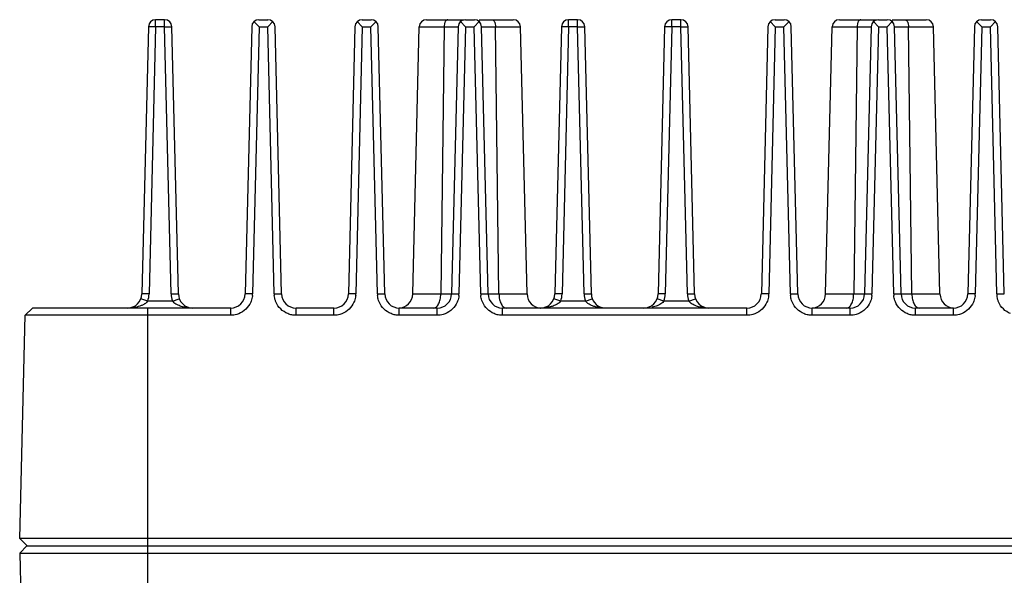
# Model space of a CAD drawing. Header units: inches. Extents: x 0 to 34, y 0 to 22.
# Tile 4 of 126: x 4.4 to 7.8, y 3.8 to 5.7. Entities that reach past the tile are written whole.
import ezdxf

# ---------------------------------------------------------------- set-up
doc = ezdxf.new("R2010")
doc.units = ezdxf.units.IN
doc.header["$LTSCALE"] = 1.87
doc.header["$MEASUREMENT"] = 0
doc.layers.get('0').update_dxf_attribs({"linetype": 'CONTINUOUS'})

msp = doc.modelspace()

# ---------------------------------------------------------------- linework, layer by layer
at = {"color": 7, "linetype": 'CONTINUOUS'}
for p, q in [((4.8584, 5.6981), (4.8584, 5.7225)), ((4.8896, 5.7225), (4.8584, 5.7225)), ((4.8896, 5.6981), (4.8896, 5.7225)), ((5.217, 5.6975), (5.1992, 5.7157)), ((5.2164, 5.7225), (5.2476, 5.7225)), ((5.2647, 5.7157), (5.247, 5.6975)), ((5.575, 5.6975), (5.5572, 5.7157)), ((5.5744, 5.7225), (5.6056, 5.7225)), ((5.6227, 5.7157), (5.605, 5.6975)), ((5.7974, 5.7225), (5.9283, 5.7225)), ((5.933, 5.6975), (5.9152, 5.7157)), ((5.9324, 5.7225), (5.9636, 5.7225)), ((5.9807, 5.7157), (5.963, 5.6975)), ((5.9807, 5.7225), (6.0985, 5.7225)), ((6.2904, 5.6981), (6.2904, 5.7225)), ((6.3216, 5.7225), (6.2904, 5.7225)), ((6.3216, 5.6981), (6.3216, 5.7225)), ((6.6484, 5.6981), (6.6484, 5.7225)), ((6.6796, 5.7225), (6.6484, 5.7225)), ((6.6796, 5.6981), (6.6796, 5.7225)), ((7.007, 5.6975), (6.9892, 5.7157)), ((7.0064, 5.7225), (7.0376, 5.7225)), ((7.0547, 5.7157), (7.037, 5.6975)), ((7.2294, 5.7225), (7.3603, 5.7225)), ((7.365, 5.6975), (7.3472, 5.7157)), ((7.3644, 5.7225), (7.3956, 5.7225)), ((7.4127, 5.7157), (7.395, 5.6975)), ((7.4127, 5.7225), (7.5305, 5.7225)), ((7.723, 5.6975), (7.7052, 5.7157)), ((7.7224, 5.7225), (7.7536, 5.7225)), ((7.7707, 5.7157), (7.753, 5.6975)), ((4.8334, 5.6981), (4.8107, 4.7713)), ((4.8584, 5.6981), (4.8334, 5.6981)), ((4.8584, 5.6981), (4.8357, 4.7713)), ((4.8896, 5.6981), (4.8584, 5.6981)), ((4.9122, 4.7713), (4.8896, 5.6981)), ((4.8896, 5.6981), (4.9146, 5.6981)), ((4.9372, 4.7713), (4.9146, 5.6981)), ((5.1914, 5.6981), (5.1687, 4.7713)), ((5.217, 5.6975), (5.1943, 4.7713)), ((5.217, 5.6975), (5.247, 5.6975)), ((5.2696, 4.7713), (5.247, 5.6975)), ((5.2952, 4.7713), (5.2726, 5.6981)), ((5.5494, 5.6981), (5.5267, 4.7713)), ((5.575, 5.6975), (5.5523, 4.7713)), ((5.575, 5.6975), (5.605, 5.6975)), ((5.6276, 4.7713), (5.605, 5.6975)), ((5.6532, 4.7713), (5.6306, 5.6981)), ((5.7497, 4.7713), (5.7724, 5.6981)), ((5.7724, 5.6981), (5.9074, 5.6981)), ((5.8586, 5.6981), (5.847, 4.7713)), ((5.9074, 5.6981), (5.8847, 4.7713)), ((5.933, 5.6975), (5.9103, 4.7713)), ((5.933, 5.6975), (5.963, 5.6975)), ((5.9856, 4.7713), (5.963, 5.6975)), ((6.0112, 4.7713), (5.9886, 5.6981)), ((5.9886, 5.6981), (6.1236, 5.6981)), ((6.0489, 4.7713), (6.0374, 5.6981)), ((6.1462, 4.7713), (6.1236, 5.6981)), ((6.2654, 5.6981), (6.2427, 4.7713)), ((6.2904, 5.6981), (6.2654, 5.6981)), ((6.2904, 5.6981), (6.2677, 4.7713)), ((6.3216, 5.6981), (6.2904, 5.6981)), ((6.3442, 4.7713), (6.3216, 5.6981)), ((6.3216, 5.6981), (6.3466, 5.6981)), ((6.3692, 4.7713), (6.3466, 5.6981)), ((6.6234, 5.6981), (6.6007, 4.7713)), ((6.6484, 5.6981), (6.6234, 5.6981)), ((6.6484, 5.6981), (6.6257, 4.7713)), ((6.6796, 5.6981), (6.6484, 5.6981)), ((6.7022, 4.7713), (6.6796, 5.6981)), ((6.6796, 5.6981), (6.7046, 5.6981)), ((6.7272, 4.7713), (6.7046, 5.6981)), ((6.9814, 5.6981), (6.9587, 4.7713)), ((7.007, 5.6975), (6.9843, 4.7713)), ((7.007, 5.6975), (7.037, 5.6975)), ((7.0596, 4.7713), (7.037, 5.6975)), ((7.0852, 4.7713), (7.0626, 5.6981)), ((7.1817, 4.7713), (7.2044, 5.6981)), ((7.2044, 5.6981), (7.3394, 5.6981)), ((7.2906, 5.6981), (7.279, 4.7713)), ((7.3394, 5.6981), (7.3167, 4.7713)), ((7.365, 5.6975), (7.3423, 4.7713)), ((7.365, 5.6975), (7.395, 5.6975)), ((7.4176, 4.7713), (7.395, 5.6975)), ((7.4432, 4.7713), (7.4206, 5.6981)), ((7.4206, 5.6981), (7.5556, 5.6981)), ((7.4809, 4.7713), (7.4694, 5.6981)), ((7.5782, 4.7713), (7.5556, 5.6981)), ((7.6974, 5.6981), (7.6747, 4.7713)), ((7.723, 5.6975), (7.7003, 4.7713)), ((7.723, 5.6975), (7.753, 5.6975)), ((7.7756, 4.7713), (7.753, 5.6975)), ((7.8012, 4.7713), (7.7786, 5.6981)), ((4.831, 4.7469), (4.8076, 4.755)), ((4.8357, 4.7713), (4.8107, 4.7713)), ((4.9169, 4.7469), (4.831, 4.7469)), ((4.9122, 4.7713), (4.9372, 4.7713)), ((4.9169, 4.7469), (4.9404, 4.755)), ((5.1943, 4.7713), (5.1687, 4.7713)), ((5.2696, 4.7713), (5.2952, 4.7713)), ((5.5523, 4.7713), (5.5267, 4.7713)), ((5.6276, 4.7713), (5.6532, 4.7713)), ((5.7497, 4.7713), (5.9103, 4.7713)), ((5.9856, 4.7713), (6.1462, 4.7713)), ((6.263, 4.7469), (6.2396, 4.755)), ((6.2677, 4.7713), (6.2427, 4.7713)), ((6.3489, 4.7469), (6.263, 4.7469)), ((6.3442, 4.7713), (6.3692, 4.7713)), ((6.3489, 4.7469), (6.3724, 4.755)), ((6.621, 4.7469), (6.5976, 4.755)), ((6.6257, 4.7713), (6.6007, 4.7713)), ((6.7069, 4.7469), (6.621, 4.7469)), ((6.7022, 4.7713), (6.7272, 4.7713)), ((6.7069, 4.7469), (6.7304, 4.755)), ((6.9843, 4.7713), (6.9587, 4.7713)), ((7.0596, 4.7713), (7.0852, 4.7713)), ((7.1817, 4.7713), (7.3423, 4.7713)), ((7.4176, 4.7713), (7.5782, 4.7713)), ((7.7003, 4.7713), (7.6747, 4.7713)), ((7.7756, 4.7713), (7.8012, 4.7713)), ((4.4059, 4.6975), (4.4315, 4.7225)), ((5.1187, 4.7225), (4.4315, 4.7225)), ((4.831, 2.9475), (4.831, 4.7225)), ((5.1187, 4.6975), (5.1187, 4.7225)), ((5.3452, 4.6975), (5.3452, 4.7225)), ((5.4767, 4.7225), (5.3452, 4.7225)), ((5.4767, 4.6975), (5.4767, 4.7225)), ((5.7032, 4.6975), (5.7032, 4.7225)), ((5.8347, 4.7225), (5.7032, 4.7225)), ((5.8347, 4.6975), (5.8347, 4.7225)), ((6.0612, 4.6975), (6.0612, 4.7225)), ((6.9087, 4.7225), (6.0612, 4.7225)), ((6.9087, 4.6975), (6.9087, 4.7225)), ((7.1352, 4.6975), (7.1352, 4.7225)), ((7.2667, 4.7225), (7.1352, 4.7225)), ((7.2667, 4.6975), (7.2667, 4.7225)), ((7.4932, 4.6975), (7.4932, 4.7225)), ((7.6247, 4.7225), (7.4932, 4.7225)), ((7.6247, 4.6975), (7.6247, 4.7225)), ((4.387, 3.9237), (4.4059, 4.6975)), ((5.1187, 4.6975), (4.4059, 4.6975)), ((5.4767, 4.6975), (5.3452, 4.6975)), ((5.8347, 4.6975), (5.7032, 4.6975)), ((6.9087, 4.6975), (6.0612, 4.6975)), ((7.2667, 4.6975), (7.1352, 4.6975)), ((7.6247, 4.6975), (7.4932, 4.6975)), ((4.4126, 3.8975), (4.387, 3.9237)), ((16.4749, 3.9237), (4.387, 3.9237)), ((4.4114, 3.8975), (4.387, 3.8725)), ((4.4114, 3.8975), (16.4506, 3.8975)), ((4.387, 3.8725), (4.409, 2.9713)), ((4.387, 3.8725), (16.475, 3.8725))]:
    msp.add_line(p, q, dxfattribs=at)
for centre, radius, start, end in [((4.8584, 5.6975), 0.025, 90, 178.6), ((4.8896, 5.6975), 0.025, 1.4, 90), ((5.2164, 5.6975), 0.025, 90, 178.6), ((5.2476, 5.6975), 0.025, 1.4, 90), ((5.5744, 5.6975), 0.025, 90, 178.6), ((5.6056, 5.6975), 0.025, 1.4, 90), ((5.7974, 5.6975), 0.025, 90, 178.6), ((5.9324, 5.6975), 0.025, 90, 178.6), ((5.9636, 5.6975), 0.025, 1.4, 90), ((6.0986, 5.6975), 0.025, 1.4, 90), ((6.2904, 5.6975), 0.025, 90, 178.6), ((6.3216, 5.6975), 0.025, 1.4, 90), ((6.6484, 5.6975), 0.025, 90, 178.6), ((6.6796, 5.6975), 0.025, 1.4, 90), ((7.0064, 5.6975), 0.025, 90, 178.6), ((7.0376, 5.6975), 0.025, 1.4, 90), ((7.2294, 5.6975), 0.025, 90, 178.6), ((7.3644, 5.6975), 0.025, 90, 178.6), ((7.3956, 5.6975), 0.025, 1.4, 90), ((7.5306, 5.6975), 0.025, 1.4, 90), ((7.7224, 5.6975), 0.025, 90, 178.6), ((7.7536, 5.6975), 0.025, 1.4, 90), ((4.7607, 4.7725), 0.05, 270, 358.6), ((4.7608, 4.7731), 0.075, 339.5355, 358.6043), ((4.9872, 4.7731), 0.075, 181.3957, 200.4645), ((4.9872, 4.7725), 0.05, 181.4, 270), ((5.1187, 4.7725), 0.05, 270, 358.6), ((5.1273, 4.7719), 0.067, 354.7451, 359.4586), ((5.3345, 4.7716), 0.0649, 180.3368, 185.0734), ((5.3452, 4.7725), 0.05, 181.4, 270), ((5.4767, 4.7725), 0.05, 270, 358.6), ((5.4853, 4.7719), 0.067, 354.7451, 359.4586), ((5.6925, 4.7716), 0.0649, 180.3368, 185.0734), ((5.7032, 4.7725), 0.05, 181.4, 270), ((5.6997, 4.7725), 0.05, 271.9856, 358.6), ((5.8347, 4.7725), 0.05, 270, 358.6), ((5.8433, 4.7719), 0.067, 354.7451, 359.4586), ((6.0505, 4.7716), 0.0649, 180.3368, 185.0734), ((6.0612, 4.7725), 0.05, 181.4, 270), ((6.1962, 4.7725), 0.05, 181.4, 268.0144), ((6.1927, 4.7725), 0.05, 270, 358.6), ((6.1928, 4.7731), 0.075, 339.5355, 358.6043), ((6.4192, 4.7731), 0.075, 181.3957, 200.4645), ((6.4192, 4.7725), 0.05, 181.4, 255.9697), ((6.5507, 4.7725), 0.05, 270, 358.6), ((6.5508, 4.7731), 0.075, 339.5355, 358.6043), ((6.7772, 4.7731), 0.075, 181.3957, 200.4645), ((6.7772, 4.7725), 0.05, 181.4, 270), ((6.9087, 4.7725), 0.05, 270, 358.6), ((6.9173, 4.7719), 0.067, 354.7451, 359.4586), ((7.1245, 4.7716), 0.0649, 180.3368, 185.0734), ((7.1352, 4.7725), 0.05, 181.4, 270), ((7.1317, 4.7725), 0.05, 271.9856, 358.6), ((7.2667, 4.7725), 0.05, 270, 358.6), ((7.2753, 4.7719), 0.067, 354.7451, 359.4586), ((7.4825, 4.7716), 0.0649, 180.3368, 185.0734), ((7.4932, 4.7725), 0.05, 181.4, 270), ((7.6282, 4.7725), 0.05, 181.4, 268.0144), ((7.6247, 4.7725), 0.05, 270, 358.6), ((7.6333, 4.7719), 0.067, 354.7451, 359.4586), ((7.8405, 4.7716), 0.0649, 180.3368, 185.0734), ((4.7922, 4.7803), 0.0515, 304.3027, 308.1379)]:
    msp.add_arc(centre, radius, start, end, dxfattribs=at)
for points, knots in [([(5.8713, 5.7225), (5.8705, 5.7225), (5.8687, 5.7221), (5.8663, 5.7206), (5.8641, 5.7183), (5.8623, 5.7153), (5.8607, 5.7116), (5.8591, 5.7059), (5.8586, 5.7012), (5.8586, 5.6981)], [0, 0, 0, 0, 0.083288, 0.175181, 0.280244, 0.400452, 0.535348, 0.683122, 1, 1, 1, 1]), ([(6.0246, 5.7225), (6.0255, 5.7225), (6.0272, 5.7221), (6.0296, 5.7206), (6.0318, 5.7183), (6.0337, 5.7153), (6.0352, 5.7116), (6.0368, 5.7059), (6.0373, 5.7012), (6.0374, 5.6981)], [0, 0, 0, 0, 0.083288, 0.175181, 0.280244, 0.400452, 0.535348, 0.683122, 1, 1, 1, 1]), ([(7.3033, 5.7225), (7.3025, 5.7225), (7.3007, 5.7221), (7.2983, 5.7206), (7.2961, 5.7183), (7.2943, 5.7153), (7.2927, 5.7116), (7.2911, 5.7059), (7.2906, 5.7012), (7.2906, 5.6981)], [0, 0, 0, 0, 0.083288, 0.175181, 0.280244, 0.400452, 0.535348, 0.683122, 1, 1, 1, 1]), ([(7.4566, 5.7225), (7.4575, 5.7225), (7.4592, 5.7221), (7.4616, 5.7206), (7.4638, 5.7183), (7.4657, 5.7153), (7.4672, 5.7116), (7.4688, 5.7059), (7.4693, 5.7012), (7.4694, 5.6981)], [0, 0, 0, 0, 0.083288, 0.175181, 0.280244, 0.400452, 0.535348, 0.683122, 1, 1, 1, 1]), ([(4.831, 4.7469), (4.8305, 4.7462), (4.8284, 4.7436), (4.826, 4.7414), (4.824, 4.7398)], [0, 0, 0, 0, 0.251062, 1, 1, 1, 1]), ([(4.9252, 4.7389), (4.9244, 4.7394), (4.9214, 4.7418), (4.9187, 4.7446), (4.9169, 4.7469)], [0, 0, 0, 0, 0.2487, 1, 1, 1, 1]), ([(5.1941, 4.7658), (5.1939, 4.7638), (5.1928, 4.7559), (5.1904, 4.7482), (5.188, 4.7428)], [0, 0, 0, 0, 0.248832, 1, 1, 1, 1]), ([(5.2756, 4.7436), (5.2748, 4.7454), (5.272, 4.7526), (5.2704, 4.7602), (5.2699, 4.7659)], [0, 0, 0, 0, 0.253995, 1, 1, 1, 1]), ([(5.5521, 4.7658), (5.5519, 4.7638), (5.5508, 4.7559), (5.5484, 4.7482), (5.546, 4.7428)], [0, 0, 0, 0, 0.248832, 1, 1, 1, 1]), ([(5.6336, 4.7436), (5.6328, 4.7454), (5.63, 4.7526), (5.6284, 4.7602), (5.6279, 4.7659)], [0, 0, 0, 0, 0.253995, 1, 1, 1, 1]), ([(5.8394, 4.7367), (5.8406, 4.7391), (5.8428, 4.7442), (5.8443, 4.7496), (5.8449, 4.7525)], [0, 0, 0, 0, 0.4778, 1, 1, 1, 1]), ([(5.8449, 4.7525), (5.8456, 4.7555), (5.8466, 4.7618), (5.847, 4.7681), (5.847, 4.7713)], [0, 0, 0, 0, 0.493182, 1, 1, 1, 1]), ([(5.9101, 4.7658), (5.9099, 4.7638), (5.9088, 4.7559), (5.9064, 4.7482), (5.904, 4.7428)], [0, 0, 0, 0, 0.248832, 1, 1, 1, 1]), ([(5.9916, 4.7436), (5.9908, 4.7454), (5.988, 4.7526), (5.9864, 4.7602), (5.9859, 4.7659)], [0, 0, 0, 0, 0.253995, 1, 1, 1, 1]), ([(6.0489, 4.7713), (6.0489, 4.7681), (6.0493, 4.7618), (6.0503, 4.7555), (6.051, 4.7525)], [0, 0, 0, 0, 0.506818, 1, 1, 1, 1]), ([(6.051, 4.7525), (6.0516, 4.7496), (6.0532, 4.7442), (6.0563, 4.7369), (6.06, 4.7308), (6.0631, 4.7275), (6.0648, 4.7262)], [0, 0, 0, 0, 0.290417, 0.556142, 0.792949, 1, 1, 1, 1]), ([(6.263, 4.7469), (6.2625, 4.7462), (6.2604, 4.7436), (6.258, 4.7414), (6.256, 4.7398)], [0, 0, 0, 0, 0.251062, 1, 1, 1, 1]), ([(6.3572, 4.7389), (6.3564, 4.7394), (6.3534, 4.7418), (6.3507, 4.7446), (6.3489, 4.7469)], [0, 0, 0, 0, 0.2487, 1, 1, 1, 1]), ([(6.621, 4.7469), (6.6205, 4.7462), (6.6184, 4.7436), (6.616, 4.7414), (6.614, 4.7398)], [0, 0, 0, 0, 0.251062, 1, 1, 1, 1]), ([(6.7152, 4.7389), (6.7144, 4.7394), (6.7114, 4.7418), (6.7087, 4.7446), (6.7069, 4.7469)], [0, 0, 0, 0, 0.2487, 1, 1, 1, 1]), ([(6.9841, 4.7658), (6.9839, 4.7638), (6.9828, 4.7559), (6.9804, 4.7482), (6.978, 4.7428)], [0, 0, 0, 0, 0.248832, 1, 1, 1, 1]), ([(7.0656, 4.7436), (7.0648, 4.7454), (7.062, 4.7526), (7.0604, 4.7602), (7.0599, 4.7659)], [0, 0, 0, 0, 0.253995, 1, 1, 1, 1]), ([(7.2714, 4.7367), (7.2726, 4.7391), (7.2748, 4.7442), (7.2763, 4.7496), (7.2769, 4.7525)], [0, 0, 0, 0, 0.4778, 1, 1, 1, 1]), ([(7.2769, 4.7525), (7.2776, 4.7555), (7.2786, 4.7618), (7.279, 4.7681), (7.279, 4.7713)], [0, 0, 0, 0, 0.493182, 1, 1, 1, 1]), ([(7.3421, 4.7658), (7.3419, 4.7638), (7.3408, 4.7559), (7.3384, 4.7482), (7.336, 4.7428)], [0, 0, 0, 0, 0.248832, 1, 1, 1, 1]), ([(7.4236, 4.7436), (7.4228, 4.7454), (7.42, 4.7526), (7.4184, 4.7602), (7.4179, 4.7659)], [0, 0, 0, 0, 0.253995, 1, 1, 1, 1]), ([(7.4809, 4.7713), (7.4809, 4.7681), (7.4813, 4.7618), (7.4823, 4.7555), (7.483, 4.7525)], [0, 0, 0, 0, 0.506818, 1, 1, 1, 1]), ([(7.483, 4.7525), (7.4836, 4.7496), (7.4852, 4.7442), (7.4883, 4.7369), (7.492, 4.7308), (7.4951, 4.7275), (7.4968, 4.7262)], [0, 0, 0, 0, 0.290417, 0.556142, 0.792949, 1, 1, 1, 1]), ([(7.7001, 4.7658), (7.6999, 4.7638), (7.6988, 4.7559), (7.6964, 4.7482), (7.694, 4.7428)], [0, 0, 0, 0, 0.248832, 1, 1, 1, 1]), ([(7.7816, 4.7436), (7.7808, 4.7454), (7.778, 4.7526), (7.7764, 4.7602), (7.7759, 4.7659)], [0, 0, 0, 0, 0.253995, 1, 1, 1, 1]), ([(4.8034, 4.7291), (4.7966, 4.7268), (4.7824, 4.7235), (4.7679, 4.7225), (4.7607, 4.7225)], [0, 0, 0, 0, 0.50209, 1, 1, 1, 1]), ([(4.8212, 4.7378), (4.8185, 4.7359), (4.8127, 4.7327), (4.8065, 4.7302), (4.8034, 4.7291)], [0, 0, 0, 0, 0.503794, 1, 1, 1, 1]), ([(4.9872, 4.7225), (4.9819, 4.7225), (4.9711, 4.723), (4.9552, 4.7257), (4.9395, 4.7305), (4.9297, 4.7356), (4.9252, 4.7389)], [0, 0, 0, 0, 0.246537, 0.494112, 0.744336, 1, 1, 1, 1]), ([(5.188, 4.7428), (5.184, 4.7338), (5.1726, 4.7172), (5.1556, 4.7064), (5.1465, 4.7028)], [0, 0, 0, 0, 0.501975, 1, 1, 1, 1]), ([(5.3166, 4.7031), (5.3075, 4.7069), (5.2906, 4.7179), (5.2794, 4.7346), (5.2756, 4.7436)], [0, 0, 0, 0, 0.50194, 1, 1, 1, 1]), ([(5.546, 4.7428), (5.542, 4.7338), (5.5306, 4.7172), (5.5136, 4.7064), (5.5045, 4.7028)], [0, 0, 0, 0, 0.501975, 1, 1, 1, 1]), ([(5.6746, 4.7031), (5.6655, 4.7069), (5.6486, 4.7179), (5.6374, 4.7346), (5.6336, 4.7436)], [0, 0, 0, 0, 0.50194, 1, 1, 1, 1]), ([(5.8216, 4.7225), (5.8233, 4.7225), (5.8268, 4.7232), (5.8316, 4.7261), (5.8359, 4.7308), (5.8383, 4.7346), (5.8394, 4.7367)], [0, 0, 0, 0, 0.208473, 0.437717, 0.700011, 1, 1, 1, 1]), ([(5.904, 4.7428), (5.9, 4.7338), (5.8886, 4.7172), (5.8716, 4.7064), (5.8625, 4.7028)], [0, 0, 0, 0, 0.501975, 1, 1, 1, 1]), ([(6.0326, 4.7031), (6.0235, 4.7069), (6.0066, 4.7179), (5.9954, 4.7346), (5.9916, 4.7436)], [0, 0, 0, 0, 0.50194, 1, 1, 1, 1]), ([(6.0648, 4.7262), (6.0662, 4.725), (6.0692, 4.7232), (6.0727, 4.7225), (6.0743, 4.7225)], [0, 0, 0, 0, 0.523728, 1, 1, 1, 1]), ([(6.2466, 4.7339), (6.2425, 4.7317), (6.2337, 4.7282), (6.2158, 4.7237), (6.2019, 4.7225), (6.1927, 4.7225)], [0, 0, 0, 0, 0.253806, 0.50419, 1, 1, 1, 1]), ([(6.256, 4.7398), (6.2553, 4.7393), (6.2523, 4.737), (6.2491, 4.7352), (6.2466, 4.7339)], [0, 0, 0, 0, 0.252861, 1, 1, 1, 1]), ([(6.401, 4.7236), (6.3972, 4.7241), (6.3896, 4.7253), (6.3802, 4.7278), (6.3729, 4.7304), (6.3656, 4.7335), (6.3604, 4.7365), (6.3572, 4.7389)], [0, 0, 0, 0, 0.246071, 0.493836, 0.618718, 0.744544, 1, 1, 1, 1]), ([(6.614, 4.7398), (6.6116, 4.7379), (6.6064, 4.7346), (6.5953, 4.7294), (6.5865, 4.7269), (6.5807, 4.7256)], [0, 0, 0, 0, 0.255365, 0.506288, 1, 1, 1, 1]), ([(6.7772, 4.7225), (6.7719, 4.7225), (6.7611, 4.723), (6.7452, 4.7257), (6.7295, 4.7305), (6.7197, 4.7356), (6.7152, 4.7389)], [0, 0, 0, 0, 0.246537, 0.494112, 0.744336, 1, 1, 1, 1]), ([(6.978, 4.7428), (6.974, 4.7338), (6.9626, 4.7172), (6.9456, 4.7064), (6.9365, 4.7028)], [0, 0, 0, 0, 0.501975, 1, 1, 1, 1]), ([(7.1066, 4.7031), (7.0975, 4.7069), (7.0806, 4.7179), (7.0694, 4.7346), (7.0656, 4.7436)], [0, 0, 0, 0, 0.50194, 1, 1, 1, 1]), ([(7.2536, 4.7225), (7.2553, 4.7225), (7.2588, 4.7232), (7.2636, 4.7261), (7.2679, 4.7308), (7.2703, 4.7346), (7.2714, 4.7367)], [0, 0, 0, 0, 0.208473, 0.437717, 0.700011, 1, 1, 1, 1]), ([(7.336, 4.7428), (7.332, 4.7338), (7.3206, 4.7172), (7.3036, 4.7064), (7.2945, 4.7028)], [0, 0, 0, 0, 0.501975, 1, 1, 1, 1]), ([(7.4646, 4.7031), (7.4555, 4.7069), (7.4386, 4.7179), (7.4274, 4.7346), (7.4236, 4.7436)], [0, 0, 0, 0, 0.50194, 1, 1, 1, 1]), ([(7.4968, 4.7262), (7.4982, 4.725), (7.5012, 4.7232), (7.5047, 4.7225), (7.5063, 4.7225)], [0, 0, 0, 0, 0.523728, 1, 1, 1, 1]), ([(7.694, 4.7428), (7.69, 4.7338), (7.6786, 4.7172), (7.6616, 4.7064), (7.6525, 4.7028)], [0, 0, 0, 0, 0.501975, 1, 1, 1, 1]), ([(7.8226, 4.7031), (7.8135, 4.7069), (7.7966, 4.7179), (7.7854, 4.7346), (7.7816, 4.7436)], [0, 0, 0, 0, 0.50194, 1, 1, 1, 1]), ([(5.1465, 4.7028), (5.1443, 4.7019), (5.1353, 4.6988), (5.1258, 4.6973), (5.1187, 4.6975)], [0, 0, 0, 0, 0.255332, 1, 1, 1, 1]), ([(5.3452, 4.6975), (5.3403, 4.6974), (5.3305, 4.6983), (5.3211, 4.7012), (5.3166, 4.7031)], [0, 0, 0, 0, 0.497353, 1, 1, 1, 1]), ([(5.5045, 4.7028), (5.5023, 4.7019), (5.4933, 4.6988), (5.4838, 4.6973), (5.4767, 4.6975)], [0, 0, 0, 0, 0.255332, 1, 1, 1, 1]), ([(5.7032, 4.6975), (5.6983, 4.6974), (5.6885, 4.6983), (5.6791, 4.7012), (5.6746, 4.7031)], [0, 0, 0, 0, 0.497353, 1, 1, 1, 1]), ([(5.8625, 4.7028), (5.8603, 4.7019), (5.8513, 4.6988), (5.8418, 4.6973), (5.8347, 4.6975)], [0, 0, 0, 0, 0.255332, 1, 1, 1, 1]), ([(6.0612, 4.6975), (6.0563, 4.6974), (6.0465, 4.6983), (6.0371, 4.7012), (6.0326, 4.7031)], [0, 0, 0, 0, 0.497353, 1, 1, 1, 1]), ([(6.9365, 4.7028), (6.9343, 4.7019), (6.9253, 4.6988), (6.9158, 4.6973), (6.9087, 4.6975)], [0, 0, 0, 0, 0.255332, 1, 1, 1, 1]), ([(7.1352, 4.6975), (7.1303, 4.6974), (7.1205, 4.6983), (7.1111, 4.7012), (7.1066, 4.7031)], [0, 0, 0, 0, 0.497353, 1, 1, 1, 1]), ([(7.2945, 4.7028), (7.2923, 4.7019), (7.2833, 4.6988), (7.2738, 4.6973), (7.2667, 4.6975)], [0, 0, 0, 0, 0.255332, 1, 1, 1, 1]), ([(7.4932, 4.6975), (7.4883, 4.6974), (7.4785, 4.6983), (7.4691, 4.7012), (7.4646, 4.7031)], [0, 0, 0, 0, 0.497353, 1, 1, 1, 1]), ([(7.6525, 4.7028), (7.6503, 4.7019), (7.6413, 4.6988), (7.6318, 4.6973), (7.6247, 4.6975)], [0, 0, 0, 0, 0.255332, 1, 1, 1, 1])]:
    msp.add_open_spline(points, degree=3, knots=knots, dxfattribs=at)

doc.saveas('drawing.dxf')
